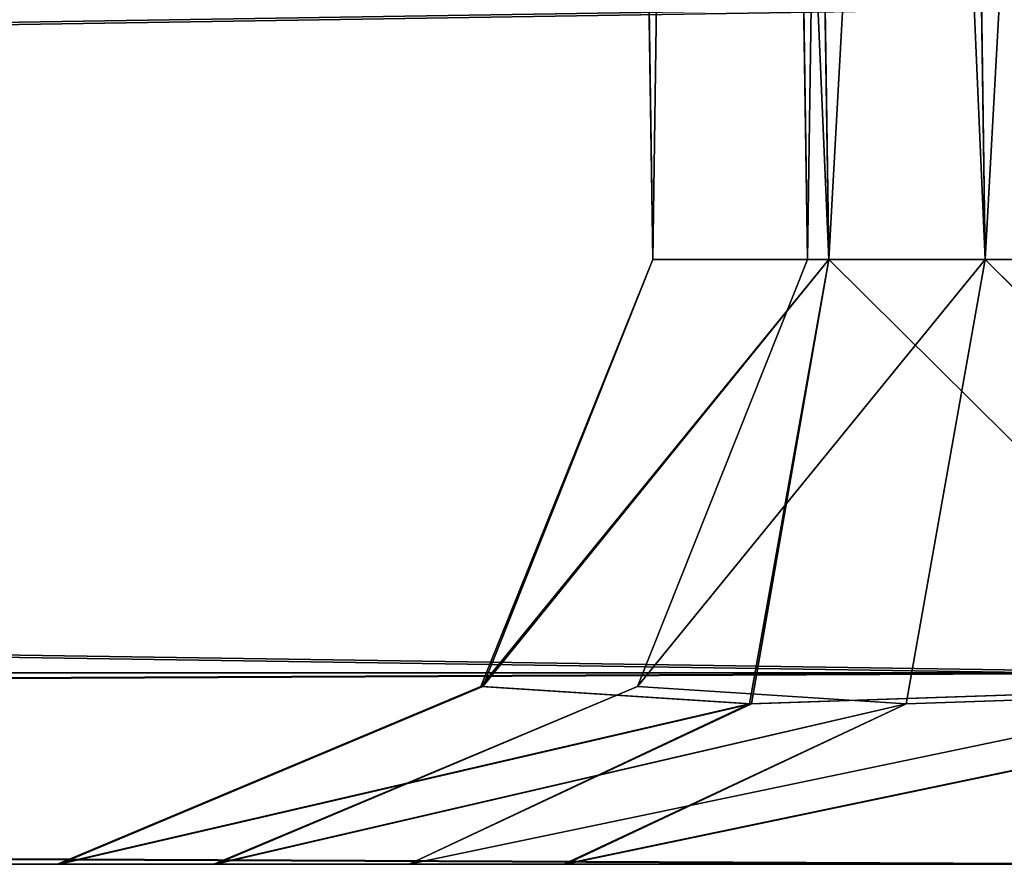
# Model space of a CAD drawing. Extents: x 0 to 48.8, y 0 to 26.9.
# Tile 35 of 256: x 2.8333 to 2.8843, y 2.193 to 2.2367. Entities that reach past the tile are written whole.
import ezdxf

# ---------------------------------------------------------------- set-up
doc = ezdxf.new("R2010")
doc.units = 0
doc.header["$MEASUREMENT"] = 0
doc.layers.get('0').update_dxf_attribs({"linetype": 'CONTINUOUS'})
for name, color, linetype in [('DOOR_FACE_LT', 251, 'CONTINUOUS'), ('DRAWER_LOWER_FACE', 251, 'CONTINUOUS'), ('DRAWER_UPPER_FACE', 251, 'CONTINUOUS')]:
    doc.layers.add(name, color=color, linetype=linetype)

# ---------------------------------------------------------------- blocks, each defined once
blk = doc.blocks.new('T48IT100NP_TRADECAD_DXF')
at = {"layer": 'DOOR_FACE_LT', "color": 0}
for p, q in [((2.8741, 2.2243, 81.5121), (2.8695, 2.5411, 81.5167)), ((2.8695, 2.5411, 36.8471), (2.8741, 2.2243, 36.8517)), ((2.8741, 2.2243, 81.5121), (2.8695, 2.5411, 81.5167)), ((2.8695, 2.5411, 36.8471), (2.8741, 2.2243, 36.8517)), ((2.8833, 2.2243, 81.5342), (2.8787, 2.5411, 81.5388)), ((2.8787, 2.5411, 36.825), (2.8833, 2.2243, 36.8296)), ((2.8833, 2.2243, 81.5342), (2.8787, 2.5411, 81.5388)), ((2.8787, 2.5411, 36.825), (2.8833, 2.2243, 36.8296)), ((2.8653, 2.2022, 36.8519), (2.8741, 2.2243, 36.8517)), ((2.8741, 2.2243, 81.5121), (2.8653, 2.2022, 81.5119)), ((2.8741, 2.2243, 81.5121), (2.8653, 2.2022, 81.5119)), ((2.8653, 2.2022, 36.8519), (2.8741, 2.2243, 36.8517)), ((2.8741, 2.2243, 36.8517), (2.8741, 2.2243, 81.5121)), ((2.8741, 2.2243, 81.5121), (2.8833, 2.2243, 81.5342)), ((2.8833, 2.2243, 36.8296), (2.8741, 2.2243, 36.8517)), ((2.8833, 2.2243, 36.8296), (2.8741, 2.2243, 36.8517)), ((2.8741, 2.2243, 81.5121), (2.8833, 2.2243, 81.5342)), ((2.8741, 2.2243, 36.8517), (2.8741, 2.2243, 81.5121)), ((2.8833, 2.2243, 36.8296), (2.8792, 2.2013, 36.8255)), ((2.8833, 2.2243, 36.8296), (2.8792, 2.2013, 36.8255)), ((2.8833, 2.2243, 81.5342), (2.8792, 2.2013, 81.5382)), ((2.8833, 2.2243, 81.5342), (2.8792, 2.2013, 81.5382)), ((2.8833, 2.2243, 36.8296), (2.9054, 2.2243, 36.8205)), ((2.9054, 2.2243, 81.5433), (2.8833, 2.2243, 81.5342)), ((2.9054, 2.2243, 81.5433), (2.8833, 2.2243, 81.5342)), ((2.8833, 2.2243, 36.8296), (2.9054, 2.2243, 36.8205)), ((2.8948, 2.2029, 34.5638), (0.6405, 2.2029, 34.5638)), ((2.8948, 2.2029, 83.7999), (0.6405, 2.2029, 83.7999)), ((2.8948, 2.2029, 34.5638), (0.6405, 2.2029, 34.5638)), ((2.8948, 2.2029, 83.7999), (0.6405, 2.2029, 83.7999)), ((2.8434, 2.193, 81.5121), (2.8653, 2.2022, 81.5119)), ((2.8434, 2.193, 81.5121), (2.8653, 2.2022, 81.5119)), ((2.8653, 2.2022, 36.8519), (2.8435, 2.193, 36.8517)), ((2.8653, 2.2022, 36.8519), (2.8435, 2.193, 36.8517)), ((2.8653, 2.2022, 81.5119), (2.8653, 2.2022, 36.8519)), ((2.8653, 2.2022, 36.8519), (2.8792, 2.2013, 36.8255)), ((2.8653, 2.2022, 36.8519), (2.8792, 2.2013, 36.8255)), ((2.8653, 2.2022, 81.5119), (2.8792, 2.2013, 81.5382)), ((2.8653, 2.2022, 81.5119), (2.8792, 2.2013, 81.5382)), ((2.8653, 2.2022, 81.5119), (2.8653, 2.2022, 36.8519)), ((2.9055, 2.2022, 81.5521), (2.8792, 2.2013, 81.5382)), ((2.9056, 2.2022, 36.8116), (2.8792, 2.2013, 36.8255)), ((2.9056, 2.2022, 36.8116), (2.8792, 2.2013, 36.8255)), ((2.9055, 2.2022, 81.5521), (2.8792, 2.2013, 81.5382)), ((2.8792, 2.2013, 81.5382), (2.8615, 2.193, 81.5559)), ((2.8792, 2.2013, 81.5382), (2.8615, 2.193, 81.5559)), ((2.8792, 2.2013, 36.8255), (2.8616, 2.193, 36.8079)), ((2.8792, 2.2013, 36.8255), (2.8616, 2.193, 36.8079)), ((2.8948, 2.193, 34.6121), (0.7016, 2.193, 34.6121)), ((0.7016, 2.193, 83.7517), (2.8948, 2.193, 83.7517)), ((2.8948, 2.193, 34.6121), (0.7016, 2.193, 34.6121)), ((0.7016, 2.193, 83.7517), (2.8948, 2.193, 83.7517)), ((2.8615, 2.193, 81.5559), (2.8434, 2.193, 81.5121)), ((2.8434, 2.193, 81.5121), (2.8435, 2.193, 36.8517)), ((2.8434, 2.193, 81.5121), (2.8435, 2.193, 36.8517)), ((2.8615, 2.193, 81.5559), (2.8434, 2.193, 81.5121)), ((2.8435, 2.193, 36.8517), (2.8616, 2.193, 36.8079)), ((2.8435, 2.193, 36.8517), (2.8616, 2.193, 36.8079)), ((2.9054, 2.193, 81.574), (2.8615, 2.193, 81.5559)), ((2.9054, 2.193, 81.574), (2.8615, 2.193, 81.5559)), ((2.8616, 2.193, 36.8079), (2.9054, 2.193, 36.7897)), ((2.8616, 2.193, 36.8079), (2.9054, 2.193, 36.7897))]:
    blk.add_line(p, q, dxfattribs=at)
at = {"layer": 'DRAWER_LOWER_FACE', "color": 0}
for p, q in [((2.8661, 2.2243, 21.3948), (2.8615, 2.5411, 21.3994)), ((2.8615, 2.5411, 6.3716), (2.8661, 2.2243, 6.3762)), ((2.8661, 2.2243, 21.3948), (2.8615, 2.5411, 21.3994)), ((2.8615, 2.5411, 6.3716), (2.8661, 2.2243, 6.3762)), ((2.8752, 2.2243, 21.4169), (2.8706, 2.5411, 21.4214)), ((2.8706, 2.5411, 6.3495), (2.8752, 2.2243, 6.3541)), ((2.8752, 2.2243, 21.4169), (2.8706, 2.5411, 21.4214)), ((2.8706, 2.5411, 6.3495), (2.8752, 2.2243, 6.3541)), ((2.8661, 2.2243, 21.3948), (2.8572, 2.2022, 21.3945)), ((2.8661, 2.2243, 21.3948), (2.8572, 2.2022, 21.3945)), ((2.8573, 2.2022, 6.3764), (2.8661, 2.2243, 6.3762)), ((2.8573, 2.2022, 6.3764), (2.8661, 2.2243, 6.3762)), ((2.8661, 2.2243, 6.3762), (2.8661, 2.2243, 21.3948)), ((2.8661, 2.2243, 21.3948), (2.8752, 2.2243, 21.4169)), ((2.8752, 2.2243, 6.3541), (2.8661, 2.2243, 6.3762)), ((2.8752, 2.2243, 6.3541), (2.8661, 2.2243, 6.3762)), ((2.8661, 2.2243, 21.3948), (2.8752, 2.2243, 21.4169)), ((2.8661, 2.2243, 6.3762), (2.8661, 2.2243, 21.3948)), ((2.8752, 2.2243, 21.4169), (2.8711, 2.2013, 21.4209)), ((2.8752, 2.2243, 21.4169), (2.8711, 2.2013, 21.4209)), ((2.8752, 2.2243, 6.3541), (2.8712, 2.2013, 6.3501)), ((2.8752, 2.2243, 6.3541), (2.8712, 2.2013, 6.3501)), ((2.8752, 2.2243, 6.3541), (2.8973, 2.2243, 6.345)), ((2.8973, 2.2243, 21.426), (2.8752, 2.2243, 21.4169)), ((2.8973, 2.2243, 21.426), (2.8752, 2.2243, 21.4169)), ((2.8752, 2.2243, 6.3541), (2.8973, 2.2243, 6.345)), ((2.8868, 2.2029, 4.0884), (0.6407, 2.2029, 4.0884)), ((2.8868, 2.2029, 23.6826), (0.6407, 2.2029, 23.6826)), ((2.8868, 2.2029, 4.0884), (0.6407, 2.2029, 4.0884)), ((2.8868, 2.2029, 23.6826), (0.6407, 2.2029, 23.6826)), ((2.8353, 2.193, 21.3948), (2.8572, 2.2022, 21.3945)), ((2.8353, 2.193, 21.3948), (2.8572, 2.2022, 21.3945)), ((2.8573, 2.2022, 6.3764), (2.8354, 2.193, 6.3762)), ((2.8573, 2.2022, 6.3764), (2.8354, 2.193, 6.3762)), ((2.8572, 2.2022, 21.3945), (2.8573, 2.2022, 6.3764)), ((2.8572, 2.2022, 21.3945), (2.8711, 2.2013, 21.4209)), ((2.8572, 2.2022, 21.3945), (2.8711, 2.2013, 21.4209)), ((2.8572, 2.2022, 21.3945), (2.8573, 2.2022, 6.3764)), ((2.8573, 2.2022, 6.3764), (2.8712, 2.2013, 6.3501)), ((2.8573, 2.2022, 6.3764), (2.8712, 2.2013, 6.3501)), ((2.8975, 2.2022, 21.4348), (2.8711, 2.2013, 21.4209)), ((2.8975, 2.2022, 21.4348), (2.8711, 2.2013, 21.4209)), ((2.8975, 2.2022, 6.3362), (2.8712, 2.2013, 6.3501)), ((2.8975, 2.2022, 6.3362), (2.8712, 2.2013, 6.3501)), ((2.8712, 2.2013, 6.3501), (2.8535, 2.193, 6.3324)), ((2.8711, 2.2013, 21.4209), (2.8535, 2.193, 21.4386)), ((2.8712, 2.2013, 6.3501), (2.8535, 2.193, 6.3324)), ((2.8711, 2.2013, 21.4209), (2.8535, 2.193, 21.4386)), ((2.8868, 2.193, 4.1366), (0.7018, 2.193, 4.1366)), ((0.7018, 2.193, 23.6344), (2.8868, 2.193, 23.6344)), ((2.8868, 2.193, 4.1366), (0.7018, 2.193, 4.1366)), ((0.7018, 2.193, 23.6344), (2.8868, 2.193, 23.6344)), ((2.8535, 2.193, 21.4386), (2.8353, 2.193, 21.3948)), ((2.8353, 2.193, 21.3948), (2.8354, 2.193, 6.3762)), ((2.8353, 2.193, 21.3948), (2.8354, 2.193, 6.3762)), ((2.8535, 2.193, 21.4386), (2.8353, 2.193, 21.3948)), ((2.8354, 2.193, 6.3762), (2.8535, 2.193, 6.3324)), ((2.8354, 2.193, 6.3762), (2.8535, 2.193, 6.3324)), ((2.8973, 2.193, 21.4567), (2.8535, 2.193, 21.4386)), ((2.8535, 2.193, 6.3324), (2.8973, 2.193, 6.3142)), ((2.8973, 2.193, 21.4567), (2.8535, 2.193, 21.4386)), ((2.8535, 2.193, 6.3324), (2.8973, 2.193, 6.3142))]:
    blk.add_line(p, q, dxfattribs=at)
at = {"layer": 'DRAWER_UPPER_FACE', "color": 0}
for p, q in [((2.8661, 2.2243, 31.9842), (2.8615, 2.5411, 31.9888)), ((2.8615, 2.5411, 26.2727), (2.8661, 2.2243, 26.2773)), ((2.8661, 2.2243, 31.9842), (2.8615, 2.5411, 31.9888)), ((2.8615, 2.5411, 26.2727), (2.8661, 2.2243, 26.2773)), ((2.8752, 2.2243, 32.0063), (2.8706, 2.5411, 32.0109)), ((2.8706, 2.5411, 26.2506), (2.8752, 2.2243, 26.2552)), ((2.8752, 2.2243, 32.0063), (2.8706, 2.5411, 32.0109)), ((2.8706, 2.5411, 26.2506), (2.8752, 2.2243, 26.2552)), ((2.8661, 2.2243, 31.9842), (2.8572, 2.2022, 31.984)), ((2.8661, 2.2243, 31.9842), (2.8572, 2.2022, 31.984)), ((2.8573, 2.2022, 26.2774), (2.8661, 2.2243, 26.2773)), ((2.8573, 2.2022, 26.2774), (2.8661, 2.2243, 26.2773)), ((2.8661, 2.2243, 26.2773), (2.8661, 2.2243, 31.9842)), ((2.8661, 2.2243, 31.9842), (2.8752, 2.2243, 32.0063)), ((2.8752, 2.2243, 26.2552), (2.8661, 2.2243, 26.2773)), ((2.8752, 2.2243, 26.2552), (2.8661, 2.2243, 26.2773)), ((2.8661, 2.2243, 31.9842), (2.8752, 2.2243, 32.0063)), ((2.8661, 2.2243, 26.2773), (2.8661, 2.2243, 31.9842)), ((2.8752, 2.2243, 32.0063), (2.8711, 2.2013, 32.0103)), ((2.8752, 2.2243, 32.0063), (2.8711, 2.2013, 32.0103)), ((2.8752, 2.2243, 26.2552), (2.8712, 2.2013, 26.2511)), ((2.8752, 2.2243, 26.2552), (2.8712, 2.2013, 26.2511)), ((2.8752, 2.2243, 26.2552), (2.8973, 2.2243, 26.246)), ((2.8973, 2.2243, 32.0154), (2.8752, 2.2243, 32.0063)), ((2.8973, 2.2243, 32.0154), (2.8752, 2.2243, 32.0063)), ((2.8752, 2.2243, 26.2552), (2.8973, 2.2243, 26.246)), ((2.8868, 2.2029, 23.9894), (0.6407, 2.2029, 23.9894)), ((2.8868, 2.2029, 34.2721), (0.6407, 2.2029, 34.2721)), ((2.8868, 2.2029, 23.9894), (0.6407, 2.2029, 23.9894)), ((2.8868, 2.2029, 34.2721), (0.6407, 2.2029, 34.2721)), ((2.8353, 2.193, 31.9842), (2.8572, 2.2022, 31.984)), ((2.8353, 2.193, 31.9842), (2.8572, 2.2022, 31.984)), ((2.8573, 2.2022, 26.2774), (2.8354, 2.193, 26.2773)), ((2.8573, 2.2022, 26.2774), (2.8354, 2.193, 26.2773)), ((2.8572, 2.2022, 31.984), (2.8573, 2.2022, 26.2774)), ((2.8572, 2.2022, 31.984), (2.8711, 2.2013, 32.0103)), ((2.8572, 2.2022, 31.984), (2.8711, 2.2013, 32.0103)), ((2.8572, 2.2022, 31.984), (2.8573, 2.2022, 26.2774)), ((2.8573, 2.2022, 26.2774), (2.8712, 2.2013, 26.2511)), ((2.8573, 2.2022, 26.2774), (2.8712, 2.2013, 26.2511)), ((2.8975, 2.2022, 32.0242), (2.8711, 2.2013, 32.0103)), ((2.8975, 2.2022, 32.0242), (2.8711, 2.2013, 32.0103)), ((2.8975, 2.2022, 26.2372), (2.8712, 2.2013, 26.2511)), ((2.8975, 2.2022, 26.2372), (2.8712, 2.2013, 26.2511)), ((2.8712, 2.2013, 26.2511), (2.8535, 2.193, 26.2334)), ((2.8711, 2.2013, 32.0103), (2.8535, 2.193, 32.028)), ((2.8712, 2.2013, 26.2511), (2.8535, 2.193, 26.2334)), ((2.8711, 2.2013, 32.0103), (2.8535, 2.193, 32.028)), ((2.8868, 2.193, 24.0377), (0.7018, 2.193, 24.0377)), ((0.7018, 2.193, 34.2238), (2.8868, 2.193, 34.2238)), ((2.8868, 2.193, 24.0377), (0.7018, 2.193, 24.0377)), ((0.7018, 2.193, 34.2238), (2.8868, 2.193, 34.2238)), ((2.8535, 2.193, 32.028), (2.8353, 2.193, 31.9842)), ((2.8353, 2.193, 31.9842), (2.8354, 2.193, 26.2773)), ((2.8353, 2.193, 31.9842), (2.8354, 2.193, 26.2773)), ((2.8535, 2.193, 32.028), (2.8353, 2.193, 31.9842)), ((2.8354, 2.193, 26.2773), (2.8535, 2.193, 26.2334)), ((2.8354, 2.193, 26.2773), (2.8535, 2.193, 26.2334)), ((2.8973, 2.193, 32.0461), (2.8535, 2.193, 32.028)), ((2.8535, 2.193, 26.2334), (2.8973, 2.193, 26.2153)), ((2.8973, 2.193, 32.0461), (2.8535, 2.193, 32.028)), ((2.8535, 2.193, 26.2334), (2.8973, 2.193, 26.2153))]:
    blk.add_line(p, q, dxfattribs=at)
at = {"layer": 'DOOR_FACE_LT', "color": 251}
mesh = blk.add_polyface(dxfattribs=at)
corners = [(2.8695, 2.5411, 81.5167), (2.8741, 2.2243, 36.8517), (2.8741, 2.2243, 81.5121), (2.8695, 2.5411, 36.8471)]
mesh.append_faces([[corners[k] for k in face] for face in [(0, 1, 2), (1, 0, 3)]], dxfattribs={"vtx0": -1, "color": 251})
mesh = blk.add_polyface(dxfattribs=at)
corners = [(2.8787, 2.5411, 81.5388), (2.8741, 2.2243, 81.5121), (2.8833, 2.2243, 81.5342), (2.8695, 2.5411, 81.5167)]
mesh.append_faces([[corners[k] for k in face] for face in [(0, 1, 2), (1, 0, 3)]], dxfattribs={"vtx0": -1, "color": 251})
mesh = blk.add_polyface(dxfattribs=at)
corners = [(2.8695, 2.5411, 36.8471), (2.8833, 2.2243, 36.8296), (2.8741, 2.2243, 36.8517), (2.8787, 2.5411, 36.825)]
mesh.append_faces([[corners[k] for k in face] for face in [(0, 1, 2), (1, 0, 3)]], dxfattribs={"vtx0": -1, "color": 251})
mesh = blk.add_polyface(dxfattribs=at)
corners = [(2.8833, 2.2243, 81.5342), (2.9008, 2.5411, 81.5479), (2.8787, 2.5411, 81.5388), (2.9054, 2.2243, 81.5433)]
mesh.append_faces([[corners[k] for k in face] for face in [(0, 1, 2), (1, 0, 3)]], dxfattribs={"vtx0": -1, "color": 251})
mesh = blk.add_polyface(dxfattribs=at)
corners = [(2.9008, 2.5411, 36.8159), (2.8833, 2.2243, 36.8296), (2.8787, 2.5411, 36.825), (2.9054, 2.2243, 36.8205)]
mesh.append_faces([[corners[k] for k in face] for face in [(0, 1, 2), (1, 0, 3)]], dxfattribs={"vtx0": -1, "color": 251})
mesh = blk.add_polyface(dxfattribs=at)
corners = [(0.5907, 2.2374, 83.8498), (2.8948, 2.2029, 83.7999), (0.6405, 2.2029, 83.7999), (2.8948, 2.2374, 83.8498)]
mesh.append_faces([[corners[k] for k in face] for face in [(0, 1, 2), (1, 0, 3)]], dxfattribs={"vtx0": -1, "color": 251})
mesh = blk.add_polyface(dxfattribs=at)
corners = [(0.6405, 2.2029, 34.5638), (2.8948, 2.2374, 34.514), (0.5907, 2.2374, 34.514), (2.8948, 2.2029, 34.5638)]
mesh.append_faces([[corners[k] for k in face] for face in [(0, 1, 2), (1, 0, 3)]], dxfattribs={"vtx0": -1, "color": 251})
mesh = blk.add_polyface(dxfattribs=at)
corners = [(2.8653, 2.2022, 36.8519), (2.8833, 2.2243, 36.8296), (2.8792, 2.2013, 36.8255), (2.8741, 2.2243, 36.8517)]
mesh.append_faces([[corners[k] for k in face] for face in [(0, 1, 2), (1, 0, 3)]], dxfattribs={"vtx0": -1, "color": 251})
mesh = blk.add_polyface(dxfattribs=at)
corners = [(2.8833, 2.2243, 81.5342), (2.8653, 2.2022, 81.5119), (2.8792, 2.2013, 81.5382), (2.8741, 2.2243, 81.5121)]
mesh.append_faces([[corners[k] for k in face] for face in [(0, 1, 2), (1, 0, 3)]], dxfattribs={"vtx0": -1, "color": 251})
mesh = blk.add_polyface(dxfattribs=at)
corners = [(2.8741, 2.2243, 81.5121), (2.8653, 2.2022, 36.8519), (2.8653, 2.2022, 81.5119), (2.8741, 2.2243, 36.8517)]
mesh.append_faces([[corners[k] for k in face] for face in [(0, 1, 2), (1, 0, 3)]], dxfattribs={"vtx0": -1, "color": 251})
mesh = blk.add_polyface(dxfattribs=at)
corners = [(2.8833, 2.2243, 36.8296), (2.9056, 2.2022, 36.8116), (2.8792, 2.2013, 36.8255), (2.9054, 2.2243, 36.8205)]
mesh.append_faces([[corners[k] for k in face] for face in [(0, 1, 2), (1, 0, 3)]], dxfattribs={"vtx0": -1, "color": 251})
mesh = blk.add_polyface(dxfattribs=at)
corners = [(2.9055, 2.2022, 81.5521), (2.8833, 2.2243, 81.5342), (2.8792, 2.2013, 81.5382), (2.9054, 2.2243, 81.5433)]
mesh.append_faces([[corners[k] for k in face] for face in [(0, 1, 2), (1, 0, 3)]], dxfattribs={"vtx0": -1, "color": 251})
mesh = blk.add_polyface(dxfattribs=at)
corners = [(0.7016, 2.193, 34.6121), (2.8948, 2.2029, 34.5638), (0.6405, 2.2029, 34.5638), (2.8948, 2.193, 34.6121)]
mesh.append_faces([[corners[k] for k in face] for face in [(0, 1, 2), (1, 0, 3)]], dxfattribs={"vtx0": -1, "color": 251})
mesh = blk.add_polyface(dxfattribs=at)
corners = [(0.6405, 2.2029, 83.7999), (2.8948, 2.193, 83.7517), (0.7016, 2.193, 83.7517), (2.8948, 2.2029, 83.7999)]
mesh.append_faces([[corners[k] for k in face] for face in [(0, 1, 2), (1, 0, 3)]], dxfattribs={"vtx0": -1, "color": 251})
mesh = blk.add_polyface(dxfattribs=at)
corners = [(2.8434, 2.193, 81.5121), (2.8653, 2.2022, 36.8519), (2.8435, 2.193, 36.8517), (2.8653, 2.2022, 81.5119)]
mesh.append_faces([[corners[k] for k in face] for face in [(0, 1, 2), (1, 0, 3)]], dxfattribs={"vtx0": -1, "color": 251})
mesh = blk.add_polyface(dxfattribs=at)
corners = [(2.8434, 2.193, 81.5121), (2.8792, 2.2013, 81.5382), (2.8653, 2.2022, 81.5119), (2.8615, 2.193, 81.5559)]
mesh.append_faces([[corners[k] for k in face] for face in [(0, 1, 2), (1, 0, 3)]], dxfattribs={"vtx0": -1, "color": 251})
mesh = blk.add_polyface(dxfattribs=at)
corners = [(2.8435, 2.193, 36.8517), (2.8792, 2.2013, 36.8255), (2.8616, 2.193, 36.8079), (2.8653, 2.2022, 36.8519)]
mesh.append_faces([[corners[k] for k in face] for face in [(0, 1, 2), (1, 0, 3)]], dxfattribs={"vtx0": -1, "color": 251})
mesh = blk.add_polyface(dxfattribs=at)
corners = [(2.8615, 2.193, 81.5559), (2.9055, 2.2022, 81.5521), (2.8792, 2.2013, 81.5382), (2.9054, 2.193, 81.574)]
mesh.append_faces([[corners[k] for k in face] for face in [(0, 1, 2), (1, 0, 3)]], dxfattribs={"vtx0": -1, "color": 251})
mesh = blk.add_polyface(dxfattribs=at)
corners = [(2.8616, 2.193, 36.8079), (2.9056, 2.2022, 36.8116), (2.9054, 2.193, 36.7897), (2.8792, 2.2013, 36.8255)]
mesh.append_faces([[corners[k] for k in face] for face in [(0, 1, 2), (1, 0, 3)]], dxfattribs={"vtx0": -1, "color": 251})
mesh = blk.add_polyface(dxfattribs=at)
corners = [(0.6704, 2.193, 34.625), (2.8948, 2.193, 34.6121), (0.7016, 2.193, 34.6121), (2.9054, 2.193, 36.7897), (0.6575, 2.193, 34.6562), (2.8616, 2.193, 36.8079), (2.8435, 2.193, 36.8517), (0.6575, 2.193, 83.7076), (2.8434, 2.193, 81.5121), (2.8615, 2.193, 81.5559), (2.9054, 2.193, 81.574), (2.8948, 2.193, 83.7517), (0.6704, 2.193, 83.7388), (0.7016, 2.193, 83.7517)]
mesh.append_faces([[corners[k] for k in face] for face in [(0, 1, 2), (11, 12, 13)]], dxfattribs={"vtx0": -1, "color": 251})
mesh.append_faces([[corners[k] for k in face] for face in [(1, 0, 3), (3, 4, 5), (5, 4, 6), (6, 7, 8), (8, 7, 9), (9, 7, 10), (10, 7, 11)]], dxfattribs={"vtx0": -1, "vtx1": -1, "color": 251})
mesh.append_faces([[corners[k] for k in face] for face in [(3, 0, 4), (6, 4, 7), (11, 7, 12)]], dxfattribs={"vtx0": -1, "vtx2": -1, "color": 251})
at = {"layer": 'DRAWER_LOWER_FACE', "color": 251}
mesh = blk.add_polyface(dxfattribs=at)
corners = [(2.8615, 2.5411, 21.3994), (2.8661, 2.2243, 6.3762), (2.8661, 2.2243, 21.3948), (2.8615, 2.5411, 6.3716)]
mesh.append_faces([[corners[k] for k in face] for face in [(0, 1, 2), (1, 0, 3)]], dxfattribs={"vtx0": -1, "color": 251})
mesh = blk.add_polyface(dxfattribs=at)
corners = [(2.8706, 2.5411, 21.4214), (2.8661, 2.2243, 21.3948), (2.8752, 2.2243, 21.4169), (2.8615, 2.5411, 21.3994)]
mesh.append_faces([[corners[k] for k in face] for face in [(0, 1, 2), (1, 0, 3)]], dxfattribs={"vtx0": -1, "color": 251})
mesh = blk.add_polyface(dxfattribs=at)
corners = [(2.8615, 2.5411, 6.3716), (2.8752, 2.2243, 6.3541), (2.8661, 2.2243, 6.3762), (2.8706, 2.5411, 6.3495)]
mesh.append_faces([[corners[k] for k in face] for face in [(0, 1, 2), (1, 0, 3)]], dxfattribs={"vtx0": -1, "color": 251})
mesh = blk.add_polyface(dxfattribs=at)
corners = [(2.8752, 2.2243, 21.4169), (2.8927, 2.5411, 21.4306), (2.8706, 2.5411, 21.4214), (2.8973, 2.2243, 21.426)]
mesh.append_faces([[corners[k] for k in face] for face in [(0, 1, 2), (1, 0, 3)]], dxfattribs={"vtx0": -1, "color": 251})
mesh = blk.add_polyface(dxfattribs=at)
corners = [(2.8927, 2.5411, 6.3404), (2.8752, 2.2243, 6.3541), (2.8706, 2.5411, 6.3495), (2.8973, 2.2243, 6.345)]
mesh.append_faces([[corners[k] for k in face] for face in [(0, 1, 2), (1, 0, 3)]], dxfattribs={"vtx0": -1, "color": 251})
mesh = blk.add_polyface(dxfattribs=at)
corners = [(0.5909, 2.2374, 23.7325), (2.8868, 2.2029, 23.6826), (0.6407, 2.2029, 23.6826), (2.8868, 2.2374, 23.7325)]
mesh.append_faces([[corners[k] for k in face] for face in [(0, 1, 2), (1, 0, 3)]], dxfattribs={"vtx0": -1, "color": 251})
mesh = blk.add_polyface(dxfattribs=at)
corners = [(0.6407, 2.2029, 4.0884), (2.8868, 2.2374, 4.0385), (0.5909, 2.2374, 4.0385), (2.8868, 2.2029, 4.0884)]
mesh.append_faces([[corners[k] for k in face] for face in [(0, 1, 2), (1, 0, 3)]], dxfattribs={"vtx0": -1, "color": 251})
mesh = blk.add_polyface(dxfattribs=at)
corners = [(2.8752, 2.2243, 21.4169), (2.8572, 2.2022, 21.3945), (2.8711, 2.2013, 21.4209), (2.8661, 2.2243, 21.3948)]
mesh.append_faces([[corners[k] for k in face] for face in [(0, 1, 2), (1, 0, 3)]], dxfattribs={"vtx0": -1, "color": 251})
mesh = blk.add_polyface(dxfattribs=at)
corners = [(2.8661, 2.2243, 21.3948), (2.8573, 2.2022, 6.3764), (2.8572, 2.2022, 21.3945), (2.8661, 2.2243, 6.3762)]
mesh.append_faces([[corners[k] for k in face] for face in [(0, 1, 2), (1, 0, 3)]], dxfattribs={"vtx0": -1, "color": 251})
mesh = blk.add_polyface(dxfattribs=at)
corners = [(2.8573, 2.2022, 6.3764), (2.8752, 2.2243, 6.3541), (2.8712, 2.2013, 6.3501), (2.8661, 2.2243, 6.3762)]
mesh.append_faces([[corners[k] for k in face] for face in [(0, 1, 2), (1, 0, 3)]], dxfattribs={"vtx0": -1, "color": 251})
mesh = blk.add_polyface(dxfattribs=at)
corners = [(2.8975, 2.2022, 21.4348), (2.8752, 2.2243, 21.4169), (2.8711, 2.2013, 21.4209), (2.8973, 2.2243, 21.426)]
mesh.append_faces([[corners[k] for k in face] for face in [(0, 1, 2), (1, 0, 3)]], dxfattribs={"vtx0": -1, "color": 251})
mesh = blk.add_polyface(dxfattribs=at)
corners = [(2.8752, 2.2243, 6.3541), (2.8975, 2.2022, 6.3362), (2.8712, 2.2013, 6.3501), (2.8973, 2.2243, 6.345)]
mesh.append_faces([[corners[k] for k in face] for face in [(0, 1, 2), (1, 0, 3)]], dxfattribs={"vtx0": -1, "color": 251})
mesh = blk.add_polyface(dxfattribs=at)
corners = [(0.7018, 2.193, 4.1366), (2.8868, 2.2029, 4.0884), (0.6407, 2.2029, 4.0884), (2.8868, 2.193, 4.1366)]
mesh.append_faces([[corners[k] for k in face] for face in [(0, 1, 2), (1, 0, 3)]], dxfattribs={"vtx0": -1, "color": 251})
mesh = blk.add_polyface(dxfattribs=at)
corners = [(0.6407, 2.2029, 23.6826), (2.8868, 2.193, 23.6344), (0.7018, 2.193, 23.6344), (2.8868, 2.2029, 23.6826)]
mesh.append_faces([[corners[k] for k in face] for face in [(0, 1, 2), (1, 0, 3)]], dxfattribs={"vtx0": -1, "color": 251})
mesh = blk.add_polyface(dxfattribs=at)
corners = [(2.8353, 2.193, 21.3948), (2.8573, 2.2022, 6.3764), (2.8354, 2.193, 6.3762), (2.8572, 2.2022, 21.3945)]
mesh.append_faces([[corners[k] for k in face] for face in [(0, 1, 2), (1, 0, 3)]], dxfattribs={"vtx0": -1, "color": 251})
mesh = blk.add_polyface(dxfattribs=at)
corners = [(2.8353, 2.193, 21.3948), (2.8711, 2.2013, 21.4209), (2.8572, 2.2022, 21.3945), (2.8535, 2.193, 21.4386)]
mesh.append_faces([[corners[k] for k in face] for face in [(0, 1, 2), (1, 0, 3)]], dxfattribs={"vtx0": -1, "color": 251})
mesh = blk.add_polyface(dxfattribs=at)
corners = [(2.8354, 2.193, 6.3762), (2.8712, 2.2013, 6.3501), (2.8535, 2.193, 6.3324), (2.8573, 2.2022, 6.3764)]
mesh.append_faces([[corners[k] for k in face] for face in [(0, 1, 2), (1, 0, 3)]], dxfattribs={"vtx0": -1, "color": 251})
mesh = blk.add_polyface(dxfattribs=at)
corners = [(2.8535, 2.193, 21.4386), (2.8975, 2.2022, 21.4348), (2.8711, 2.2013, 21.4209), (2.8973, 2.193, 21.4567)]
mesh.append_faces([[corners[k] for k in face] for face in [(0, 1, 2), (1, 0, 3)]], dxfattribs={"vtx0": -1, "color": 251})
mesh = blk.add_polyface(dxfattribs=at)
corners = [(2.8535, 2.193, 6.3324), (2.8975, 2.2022, 6.3362), (2.8973, 2.193, 6.3142), (2.8712, 2.2013, 6.3501)]
mesh.append_faces([[corners[k] for k in face] for face in [(0, 1, 2), (1, 0, 3)]], dxfattribs={"vtx0": -1, "color": 251})
mesh = blk.add_polyface(dxfattribs=at)
corners = [(0.6706, 2.193, 4.1495), (2.8868, 2.193, 4.1366), (0.7018, 2.193, 4.1366), (2.8973, 2.193, 6.3142), (0.6577, 2.193, 4.1807), (2.8535, 2.193, 6.3324), (2.8354, 2.193, 6.3762), (0.6577, 2.193, 23.5903), (2.8353, 2.193, 21.3948), (2.8535, 2.193, 21.4386), (2.8973, 2.193, 21.4567), (2.8868, 2.193, 23.6344), (0.6706, 2.193, 23.6215), (0.7018, 2.193, 23.6344)]
mesh.append_faces([[corners[k] for k in face] for face in [(0, 1, 2), (11, 12, 13)]], dxfattribs={"vtx0": -1, "color": 251})
mesh.append_faces([[corners[k] for k in face] for face in [(1, 0, 3), (3, 4, 5), (5, 4, 6), (6, 7, 8), (8, 7, 9), (9, 7, 10), (10, 7, 11)]], dxfattribs={"vtx0": -1, "vtx1": -1, "color": 251})
mesh.append_faces([[corners[k] for k in face] for face in [(3, 0, 4), (6, 4, 7), (11, 7, 12)]], dxfattribs={"vtx0": -1, "vtx2": -1, "color": 251})
at = {"layer": 'DRAWER_UPPER_FACE', "color": 251}
mesh = blk.add_polyface(dxfattribs=at)
corners = [(2.8615, 2.5411, 31.9888), (2.8661, 2.2243, 26.2773), (2.8661, 2.2243, 31.9842), (2.8615, 2.5411, 26.2727)]
mesh.append_faces([[corners[k] for k in face] for face in [(0, 1, 2), (1, 0, 3)]], dxfattribs={"vtx0": -1, "color": 251})
mesh = blk.add_polyface(dxfattribs=at)
corners = [(2.8706, 2.5411, 32.0109), (2.8661, 2.2243, 31.9842), (2.8752, 2.2243, 32.0063), (2.8615, 2.5411, 31.9888)]
mesh.append_faces([[corners[k] for k in face] for face in [(0, 1, 2), (1, 0, 3)]], dxfattribs={"vtx0": -1, "color": 251})
mesh = blk.add_polyface(dxfattribs=at)
corners = [(2.8615, 2.5411, 26.2727), (2.8752, 2.2243, 26.2552), (2.8661, 2.2243, 26.2773), (2.8706, 2.5411, 26.2506)]
mesh.append_faces([[corners[k] for k in face] for face in [(0, 1, 2), (1, 0, 3)]], dxfattribs={"vtx0": -1, "color": 251})
mesh = blk.add_polyface(dxfattribs=at)
corners = [(2.8752, 2.2243, 32.0063), (2.8927, 2.5411, 32.02), (2.8706, 2.5411, 32.0109), (2.8973, 2.2243, 32.0154)]
mesh.append_faces([[corners[k] for k in face] for face in [(0, 1, 2), (1, 0, 3)]], dxfattribs={"vtx0": -1, "color": 251})
mesh = blk.add_polyface(dxfattribs=at)
corners = [(2.8927, 2.5411, 26.2414), (2.8752, 2.2243, 26.2552), (2.8706, 2.5411, 26.2506), (2.8973, 2.2243, 26.246)]
mesh.append_faces([[corners[k] for k in face] for face in [(0, 1, 2), (1, 0, 3)]], dxfattribs={"vtx0": -1, "color": 251})
mesh = blk.add_polyface(dxfattribs=at)
corners = [(0.5909, 2.2374, 34.3219), (2.8868, 2.2029, 34.2721), (0.6407, 2.2029, 34.2721), (2.8868, 2.2374, 34.3219)]
mesh.append_faces([[corners[k] for k in face] for face in [(0, 1, 2), (1, 0, 3)]], dxfattribs={"vtx0": -1, "color": 251})
mesh = blk.add_polyface(dxfattribs=at)
corners = [(0.6407, 2.2029, 23.9894), (2.8868, 2.2374, 23.9395), (0.5909, 2.2374, 23.9395), (2.8868, 2.2029, 23.9894)]
mesh.append_faces([[corners[k] for k in face] for face in [(0, 1, 2), (1, 0, 3)]], dxfattribs={"vtx0": -1, "color": 251})
mesh = blk.add_polyface(dxfattribs=at)
corners = [(2.8752, 2.2243, 32.0063), (2.8572, 2.2022, 31.984), (2.8711, 2.2013, 32.0103), (2.8661, 2.2243, 31.9842)]
mesh.append_faces([[corners[k] for k in face] for face in [(0, 1, 2), (1, 0, 3)]], dxfattribs={"vtx0": -1, "color": 251})
mesh = blk.add_polyface(dxfattribs=at)
corners = [(2.8661, 2.2243, 31.9842), (2.8573, 2.2022, 26.2774), (2.8572, 2.2022, 31.984), (2.8661, 2.2243, 26.2773)]
mesh.append_faces([[corners[k] for k in face] for face in [(0, 1, 2), (1, 0, 3)]], dxfattribs={"vtx0": -1, "color": 251})
mesh = blk.add_polyface(dxfattribs=at)
corners = [(2.8573, 2.2022, 26.2774), (2.8752, 2.2243, 26.2552), (2.8712, 2.2013, 26.2511), (2.8661, 2.2243, 26.2773)]
mesh.append_faces([[corners[k] for k in face] for face in [(0, 1, 2), (1, 0, 3)]], dxfattribs={"vtx0": -1, "color": 251})
mesh = blk.add_polyface(dxfattribs=at)
corners = [(2.8975, 2.2022, 32.0242), (2.8752, 2.2243, 32.0063), (2.8711, 2.2013, 32.0103), (2.8973, 2.2243, 32.0154)]
mesh.append_faces([[corners[k] for k in face] for face in [(0, 1, 2), (1, 0, 3)]], dxfattribs={"vtx0": -1, "color": 251})
mesh = blk.add_polyface(dxfattribs=at)
corners = [(2.8752, 2.2243, 26.2552), (2.8975, 2.2022, 26.2372), (2.8712, 2.2013, 26.2511), (2.8973, 2.2243, 26.246)]
mesh.append_faces([[corners[k] for k in face] for face in [(0, 1, 2), (1, 0, 3)]], dxfattribs={"vtx0": -1, "color": 251})
mesh = blk.add_polyface(dxfattribs=at)
corners = [(0.7018, 2.193, 24.0377), (2.8868, 2.2029, 23.9894), (0.6407, 2.2029, 23.9894), (2.8868, 2.193, 24.0377)]
mesh.append_faces([[corners[k] for k in face] for face in [(0, 1, 2), (1, 0, 3)]], dxfattribs={"vtx0": -1, "color": 251})
mesh = blk.add_polyface(dxfattribs=at)
corners = [(0.6407, 2.2029, 34.2721), (2.8868, 2.193, 34.2238), (0.7018, 2.193, 34.2238), (2.8868, 2.2029, 34.2721)]
mesh.append_faces([[corners[k] for k in face] for face in [(0, 1, 2), (1, 0, 3)]], dxfattribs={"vtx0": -1, "color": 251})
mesh = blk.add_polyface(dxfattribs=at)
corners = [(2.8353, 2.193, 31.9842), (2.8573, 2.2022, 26.2774), (2.8354, 2.193, 26.2773), (2.8572, 2.2022, 31.984)]
mesh.append_faces([[corners[k] for k in face] for face in [(0, 1, 2), (1, 0, 3)]], dxfattribs={"vtx0": -1, "color": 251})
mesh = blk.add_polyface(dxfattribs=at)
corners = [(2.8353, 2.193, 31.9842), (2.8711, 2.2013, 32.0103), (2.8572, 2.2022, 31.984), (2.8535, 2.193, 32.028)]
mesh.append_faces([[corners[k] for k in face] for face in [(0, 1, 2), (1, 0, 3)]], dxfattribs={"vtx0": -1, "color": 251})
mesh = blk.add_polyface(dxfattribs=at)
corners = [(2.8354, 2.193, 26.2773), (2.8712, 2.2013, 26.2511), (2.8535, 2.193, 26.2334), (2.8573, 2.2022, 26.2774)]
mesh.append_faces([[corners[k] for k in face] for face in [(0, 1, 2), (1, 0, 3)]], dxfattribs={"vtx0": -1, "color": 251})
mesh = blk.add_polyface(dxfattribs=at)
corners = [(2.8535, 2.193, 32.028), (2.8975, 2.2022, 32.0242), (2.8711, 2.2013, 32.0103), (2.8973, 2.193, 32.0461)]
mesh.append_faces([[corners[k] for k in face] for face in [(0, 1, 2), (1, 0, 3)]], dxfattribs={"vtx0": -1, "color": 251})
mesh = blk.add_polyface(dxfattribs=at)
corners = [(2.8535, 2.193, 26.2334), (2.8975, 2.2022, 26.2372), (2.8973, 2.193, 26.2153), (2.8712, 2.2013, 26.2511)]
mesh.append_faces([[corners[k] for k in face] for face in [(0, 1, 2), (1, 0, 3)]], dxfattribs={"vtx0": -1, "color": 251})
mesh = blk.add_polyface(dxfattribs=at)
corners = [(0.6706, 2.193, 24.0506), (2.8868, 2.193, 24.0377), (0.7018, 2.193, 24.0377), (2.8973, 2.193, 26.2153), (0.6577, 2.193, 24.0817), (2.8535, 2.193, 26.2334), (2.8354, 2.193, 26.2773), (0.6577, 2.193, 34.1797), (2.8353, 2.193, 31.9842), (2.8535, 2.193, 32.028), (2.8973, 2.193, 32.0461), (2.8868, 2.193, 34.2238), (0.6706, 2.193, 34.2109), (0.7018, 2.193, 34.2238)]
mesh.append_faces([[corners[k] for k in face] for face in [(0, 1, 2), (11, 12, 13)]], dxfattribs={"vtx0": -1, "color": 251})
mesh.append_faces([[corners[k] for k in face] for face in [(1, 0, 3), (3, 4, 5), (5, 4, 6), (6, 7, 8), (8, 7, 9), (9, 7, 10), (10, 7, 11)]], dxfattribs={"vtx0": -1, "vtx1": -1, "color": 251})
mesh.append_faces([[corners[k] for k in face] for face in [(3, 0, 4), (6, 4, 7), (11, 7, 12)]], dxfattribs={"vtx0": -1, "vtx2": -1, "color": 251})

msp = doc.modelspace()

# ---------------------------------------------------------------- block references
at = {"color": 0}
msp.add_blockref('T48IT100NP_TRADECAD_DXF', (0, 0), dxfattribs=at)

doc.saveas('drawing.dxf')
